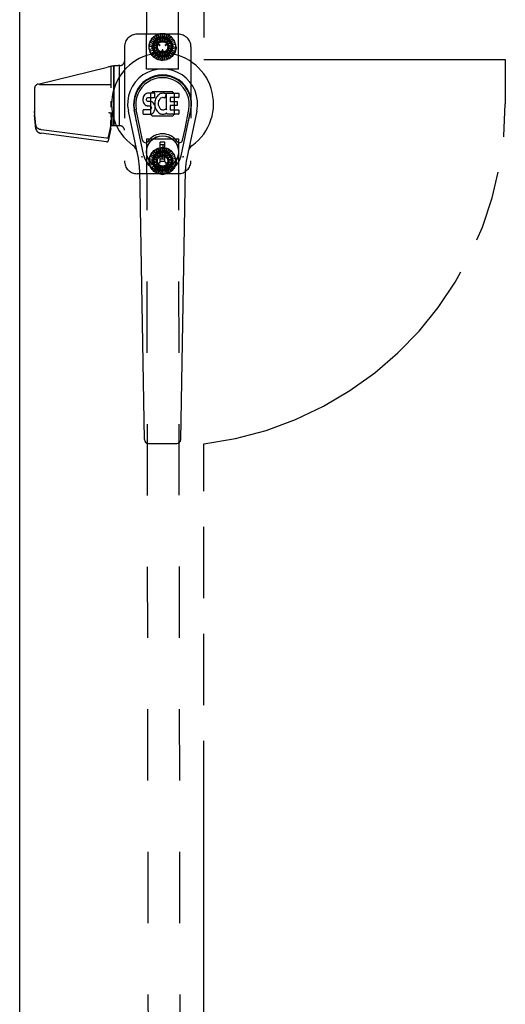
# Model space of a CAD drawing. Header units: inches. Extents: x 0 to 256, y 0 to 165.
# Tile 25 of 88: x 84 to 94, y 66 to 86. Entities that reach past the tile are written whole.
import ezdxf

# ---------------------------------------------------------------- set-up
doc = ezdxf.new("R2010")
doc.units = ezdxf.units.IN
doc.header["$LTSCALE"] = 14.05744
doc.header["$MEASUREMENT"] = 0
doc.linetypes.add('HIDDEN', pattern=[0.2, 0.1, -0.1])
doc.linetypes.add('PHANTOM', pattern=[0.8, 0.45, -0.05, 0.1, -0.05, 0.1, -0.05])
doc.layers.get('0').update_dxf_attribs({"linetype": 'CONTINUOUS'})
for name, color, linetype in [('02___PRT_ALL_AXES', 7, 'CONTINUOUS'), ('AVAILABLE_DOOR_SPACE', 7, 'CONTINUOUS'), ('DEFAULT_2', 8, 'HIDDEN')]:
    doc.layers.add(name, color=color, linetype=linetype)

msp = doc.modelspace()

# ---------------------------------------------------------------- linework, layer by layer
at = {"color": 3, "linetype": 'Continuous'}
msp.add_line((83.992, 52.814), (83.992, 115.106), dxfattribs=at)
at = {"color": 7, "linetype": 'Continuous'}
for p, q in [((86.42, 84.074), (86.418, 84.051)), ((86.418, 84.051), (86.419, 84.027)), ((86.425, 84.098), (86.42, 84.074)), ((86.435, 84.12), (86.425, 84.098)), ((86.448, 84.14), (86.435, 84.12)), ((86.457, 84.148), (86.448, 84.14)), ((86.466, 84.154), (86.457, 84.148)), ((86.488, 84.164), (86.466, 84.154)), ((86.511, 84.171), (86.488, 84.164)), ((86.49, 84.054), (86.492, 84.069)), ((86.49, 84.039), (86.49, 84.054)), ((86.492, 84.069), (86.495, 84.076)), ((86.495, 84.076), (86.501, 84.081)), ((86.501, 84.081), (86.515, 84.085)), ((86.651, 84.171), (86.511, 84.171)), ((86.515, 84.085), (86.53, 84.086)), ((86.53, 84.086), (86.643, 84.086)), ((86.643, 84.086), (86.649, 84.087)), ((86.649, 84.087), (86.651, 84.092)), ((86.653, 84.129), (86.651, 84.171)), ((86.651, 84.092), (86.652, 84.105)), ((86.652, 84.105), (86.653, 84.129)), ((86.665, 84.051), (86.659, 84.029)), ((86.674, 84.071), (86.665, 84.051)), ((86.685, 84.091), (86.674, 84.071)), ((86.698, 84.109), (86.685, 84.091)), ((86.712, 84.126), (86.698, 84.109)), ((86.729, 84.141), (86.712, 84.126)), ((86.747, 84.154), (86.729, 84.141)), ((86.748, 84.053), (86.734, 84.03)), ((86.767, 84.163), (86.747, 84.154)), ((86.756, 84.064), (86.748, 84.053)), ((86.767, 84.071), (86.756, 84.064)), ((86.789, 84.168), (86.767, 84.163)), ((86.792, 84.082), (86.767, 84.071)), ((86.811, 84.17), (86.789, 84.168)), ((86.804, 84.085), (86.792, 84.082)), ((86.818, 84.085), (86.804, 84.085)), ((86.834, 84.17), (86.811, 84.17)), ((86.831, 84.082), (86.818, 84.085)), ((86.843, 84.077), (86.831, 84.082)), ((86.845, 84.168), (86.834, 84.17)), ((86.855, 84.165), (86.845, 84.168)), ((86.876, 84.147), (86.849, 84.079)), ((86.874, 84.152), (86.855, 84.165)), ((86.884, 84.169), (87.121, 84.169)), ((86.884, 83.844), (86.884, 84.169)), ((86.954, 84.082), (86.954, 84.014)), ((87.121, 84.086), (86.959, 84.086)), ((87.126, 84.165), (87.126, 84.091)), ((86.419, 84.027), (86.423, 84.003)), ((86.423, 84.003), (86.432, 83.981)), ((86.432, 83.981), (86.444, 83.961)), ((86.444, 83.961), (86.461, 83.944)), ((86.461, 83.944), (86.481, 83.93)), ((86.481, 83.93), (86.492, 83.926)), ((86.49, 84.031), (86.49, 84.039)), ((86.493, 84.024), (86.49, 84.031)), ((86.492, 83.926), (86.503, 83.924)), ((86.497, 84.018), (86.493, 84.024)), ((86.503, 84.014), (86.497, 84.018)), ((86.518, 84.01), (86.503, 84.014)), ((86.503, 83.924), (86.551, 83.924)), ((86.542, 84.011), (86.518, 84.01)), ((86.566, 84.009), (86.542, 84.011)), ((86.551, 83.924), (86.558, 83.923)), ((86.558, 83.923), (86.565, 83.921)), ((86.565, 83.921), (86.571, 83.916)), ((86.589, 84.004), (86.566, 84.009)), ((86.573, 83.855), (86.567, 83.85)), ((86.571, 83.916), (86.576, 83.91)), ((86.582, 83.867), (86.573, 83.855)), ((86.576, 83.91), (86.583, 83.897)), ((86.585, 83.874), (86.582, 83.867)), ((86.583, 83.897), (86.585, 83.881)), ((86.585, 83.881), (86.585, 83.874)), ((86.6, 83.999), (86.589, 84.004)), ((86.61, 83.993), (86.6, 83.999)), ((86.627, 83.976), (86.61, 83.993)), ((86.64, 83.956), (86.627, 83.976)), ((86.65, 83.934), (86.64, 83.956)), ((86.656, 83.91), (86.65, 83.934)), ((86.65, 83.839), (86.657, 83.863)), ((86.655, 84.007), (86.651, 83.963)), ((86.651, 83.963), (86.652, 83.941)), ((86.652, 83.941), (86.655, 83.919)), ((86.659, 84.029), (86.655, 84.007)), ((86.655, 83.919), (86.659, 83.897)), ((86.658, 83.887), (86.656, 83.91)), ((86.657, 83.863), (86.658, 83.887)), ((86.659, 83.897), (86.666, 83.876)), ((86.666, 83.876), (86.688, 83.837)), ((86.721, 83.979), (86.72, 83.952)), ((86.72, 83.952), (86.721, 83.939)), ((86.724, 84.006), (86.721, 83.979)), ((86.721, 83.939), (86.724, 83.926)), ((86.728, 84.018), (86.724, 84.006)), ((86.724, 83.926), (86.735, 83.901)), ((86.734, 84.03), (86.728, 84.018)), ((86.735, 83.901), (86.748, 83.878)), ((86.748, 83.878), (86.757, 83.868)), ((86.757, 83.868), (86.767, 83.859)), ((86.767, 83.859), (86.778, 83.852)), ((86.778, 83.852), (86.79, 83.847)), ((86.843, 83.85), (86.855, 83.855)), ((86.855, 83.855), (86.866, 83.863)), ((86.872, 83.862), (86.884, 83.844)), ((86.956, 83.923), (86.956, 83.846)), ((86.959, 84.01), (87.09, 84.01)), ((87.09, 83.928), (86.96, 83.928)), ((87.095, 84.005), (87.095, 83.932)), ((86.328, 82.89), (86.131, 83.816)), ((86.439, 82.938), (86.246, 83.841)), ((86.294, 83.615), (86.25, 83.842)), ((86.362, 83.468), (86.287, 83.849)), ((86.421, 83.765), (86.421, 83.84)), ((86.485, 83.845), (86.425, 83.844)), ((86.426, 83.76), (86.57, 83.76)), ((86.546, 83.845), (86.485, 83.845)), ((86.561, 83.846), (86.546, 83.845)), ((86.567, 83.85), (86.561, 83.846)), ((86.57, 83.76), (86.582, 83.762)), ((86.582, 83.762), (86.593, 83.766)), ((86.593, 83.766), (86.613, 83.779)), ((86.613, 83.779), (86.63, 83.796)), ((86.63, 83.796), (86.636, 83.806)), ((86.636, 83.806), (86.642, 83.817)), ((86.642, 83.817), (86.65, 83.839)), ((86.688, 83.837), (86.7, 83.818)), ((86.7, 83.818), (86.715, 83.801)), ((86.715, 83.801), (86.731, 83.786)), ((86.731, 83.786), (86.749, 83.773)), ((86.749, 83.773), (86.759, 83.768)), ((86.759, 83.768), (86.769, 83.764)), ((86.769, 83.764), (86.791, 83.758)), ((86.79, 83.847), (86.804, 83.844)), ((86.791, 83.758), (86.813, 83.756)), ((86.804, 83.844), (86.817, 83.844)), ((86.813, 83.756), (86.835, 83.759)), ((86.817, 83.844), (86.83, 83.846)), ((86.83, 83.846), (86.843, 83.85)), ((86.835, 83.759), (86.857, 83.766)), ((86.857, 83.766), (86.875, 83.777)), ((86.875, 83.777), (86.876, 83.777)), ((86.886, 83.777), (86.876, 83.777)), ((86.886, 83.764), (86.886, 83.777)), ((87.122, 83.76), (86.891, 83.76)), ((86.96, 83.841), (87.122, 83.841)), ((87.126, 83.837), (87.126, 83.764)), ((87.17, 82.938), (87.363, 83.841)), ((87.247, 83.468), (87.322, 83.849)), ((87.478, 83.816), (87.281, 82.89)), ((87.315, 83.615), (87.359, 83.842)), ((86.41, 83.243), (86.362, 83.468)), ((87.199, 83.243), (87.247, 83.468)), ((86.85, 83.203), (86.759, 83.203)), ((86.759, 82.829), (86.759, 83.203)), ((86.759, 83.163), (86.85, 83.163)), ((86.81, 83.163), (86.81, 83.084)), ((86.85, 83.084), (86.81, 83.084)), ((86.85, 82.829), (86.85, 83.203)), ((86.85, 82.868), (86.759, 82.868)), ((86.759, 82.829), (86.85, 82.829)), ((86.447, 77.344), (86.354, 82.665)), ((87.162, 77.344), (87.255, 82.665)), ((86.525, 77.267), (87.084, 77.267))]:
    msp.add_line(p, q, dxfattribs=at)
for points in [[(86.406, 82.907), (86.405, 82.913), (86.403, 82.918), (86.402, 82.924), (86.4, 82.929)], [(87.209, 82.929), (87.208, 82.924), (87.206, 82.918), (87.205, 82.913), (87.203, 82.907)]]:
    msp.add_lwpolyline(points, dxfattribs=at)
for radius in [0.317, 0.313]:
    msp.add_circle((86.805, 83.016), radius, dxfattribs=at)
for centre, radius, start, end in [((86.805, 83.96), 1.004, 305.5066, 234.4934), ((86.805, 83.96), 0.689, 347.9703, 192.0297), ((86.805, 83.96), 0.571, 347.9703, 192.0297), ((86.805, 83.95), 0.527, 348.9402, 191.0594), ((86.845, 84.081), 0.00448, 246.1578, 339.0016), ((86.871, 84.149), 0.00448, 339.0016, 51.8729), ((86.959, 84.082), 0.00448, 90, 180), ((87.121, 84.165), 0.00448, 0, 90), ((87.121, 84.091), 0.00448, 270, 360), ((86.869, 83.859), 0.00448, 34.0893, 127.3444), ((86.959, 84.014), 0.00448, 180, 270), ((86.96, 83.923), 0.00448, 90, 180), ((87.09, 84.005), 0.00448, 0, 90), ((87.09, 83.932), 0.00448, 270, 360), ((86.425, 83.84), 0.00448, 90, 180.0119), ((86.426, 83.765), 0.00483, 180, 270), ((86.891, 83.764), 0.00448, 180, 270), ((86.96, 83.846), 0.00448, 180, 270), ((87.122, 83.837), 0.00448, 0, 90), ((87.122, 83.764), 0.00448, 270, 360), ((86.805, 83.016), 0.354, 35.4237, 144.5763), ((86.107, 82.983), 0.197, 12.0297, 54.4934), ((86.468, 83.255), 0.0591, 192.0297, 324.5763), ((87.141, 83.255), 0.0591, 215.4237, 347.9703), ((87.502, 82.983), 0.197, 125.5066, 167.9703), ((85.173, 82.644), 1.181, 1, 12.0297), ((86.805, 83.016), 0.374, 192.0297, 347.9703), ((88.436, 82.644), 1.181, 167.9703, 179), ((86.525, 77.346), 0.0787, 181, 270), ((87.084, 77.346), 0.0787, 270, 359)]:
    msp.add_arc(centre, radius, start, end, dxfattribs=at)
msp.add_ellipse((86.805, 83.95), major_axis=(0, 0.565), ratio=0.999848, start_param=-1.76365, end_param=1.76365, dxfattribs=at)
at = {"layer": '02___PRT_ALL_AXES', "color": 8, "linetype": 'HIDDEN'}
for p, q in [((86.491, 84.648), (86.538, 114.148)), ((87.116, 84.647), (87.163, 114.147)), ((85.844, 83.531), (85.844, 84.708)), ((87.116, 84.647), (86.491, 84.648)), ((86.491, 83.272), (87.116, 83.273)), ((86.491, 83.272), (86.538, 53.772)), ((87.116, 83.273), (87.163, 53.773))]:
    msp.add_line(p, q, dxfattribs=at)
for centre, radius in [((86.805, 85.085), 0.195), ((86.804, 85.085), 0.172), ((86.805, 82.835), 0.195), ((86.804, 82.835), 0.172)]:
    msp.add_circle(centre, radius, dxfattribs=at)
at = {"layer": 'AVAILABLE_DOOR_SPACE', "color": 4, "linetype": 'PHANTOM'}
for p, q in [((87.617, 114.085), (87.617, 84.835)), ((87.617, 84.835), (93.555, 84.835)), ((93.555, 84.835), (93.555, 83.96)), ((87.617, 53.835), (87.617, 77.259))]:
    msp.add_line(p, q, dxfattribs=at)
msp.add_arc((86.805, 83.96), 6.75, 276.9092, 360, dxfattribs=at)
at = {"layer": 'DEFAULT_2', "color": 8, "linetype": 'HIDDEN'}
for p, q in [((87.114, 85.335), (86.304, 85.335)), ((86.575, 85.218), (86.633, 85.28)), ((86.575, 85.218), (86.699, 85.146)), ((86.696, 85.264), (86.595, 85.09)), ((86.699, 85.146), (86.609, 85.254)), ((86.721, 85.174), (86.633, 85.28)), ((86.634, 85.288), (86.71, 85.327)), ((86.634, 85.288), (86.726, 85.178)), ((86.726, 85.178), (86.679, 85.311)), ((86.905, 85.269), (86.704, 85.269)), ((86.757, 85.197), (86.71, 85.327)), ((86.714, 85.334), (86.798, 85.344)), ((86.714, 85.334), (86.763, 85.199)), ((86.763, 85.199), (86.763, 85.34)), ((86.798, 85.207), (86.798, 85.344)), ((86.805, 85.35), (86.888, 85.331)), ((86.805, 85.35), (86.805, 85.207)), ((86.805, 85.207), (86.853, 85.339)), ((86.84, 85.201), (86.888, 85.331)), ((86.896, 85.334), (86.846, 85.199)), ((86.846, 85.199), (86.937, 85.307)), ((86.878, 85.182), (86.967, 85.288)), ((86.976, 85.288), (86.883, 85.178)), ((86.883, 85.178), (87.005, 85.248)), ((86.896, 85.334), (86.967, 85.288)), ((86.907, 85.151), (87.026, 85.22)), ((87.035, 85.217), (86.91, 85.146)), ((87.014, 85.089), (86.914, 85.264)), ((87.026, 85.22), (86.976, 85.288)), ((87.059, 85.136), (87.035, 85.217)), ((86.054, 85.085), (86.054, 82.835)), ((86.543, 85.131), (86.577, 85.209)), ((86.543, 85.131), (86.685, 85.106)), ((86.543, 85.039), (86.548, 85.124)), ((86.543, 85.039), (86.684, 85.064)), ((86.684, 85.064), (86.546, 85.089)), ((86.683, 85.1), (86.548, 85.124)), ((86.686, 85.057), (86.55, 85.034)), ((86.574, 84.952), (86.55, 85.034)), ((86.699, 85.024), (86.56, 85)), ((86.685, 85.106), (86.563, 85.177)), ((86.574, 84.952), (86.699, 85.024)), ((86.696, 85.14), (86.577, 85.209)), ((86.702, 85.018), (86.583, 84.95)), ((86.595, 85.08), (86.695, 84.906)), ((86.687, 85.154), (86.686, 85.152)), ((86.746, 85.112), (86.688, 85.146)), ((86.694, 85.156), (86.752, 85.122)), ((86.753, 85.113), (86.754, 85.115)), ((86.798, 84.953), (86.798, 85.021)), ((86.805, 85.026), (86.803, 85.026)), ((86.81, 85.021), (86.81, 84.953)), ((86.855, 85.115), (86.856, 85.113)), ((86.857, 85.122), (86.916, 85.156)), ((86.922, 85.145), (86.863, 85.111)), ((86.91, 85.146), (87.049, 85.17)), ((87.034, 84.952), (86.91, 85.024)), ((86.91, 85.024), (87, 84.915)), ((86.913, 85.029), (87.033, 84.96)), ((86.914, 84.905), (87.014, 85.079)), ((86.923, 85.152), (86.922, 85.154)), ((86.923, 85.112), (87.059, 85.136)), ((87.066, 85.13), (86.925, 85.106)), ((86.925, 85.106), (87.063, 85.081)), ((87.066, 85.038), (86.925, 85.063)), ((86.925, 85.063), (87.046, 84.993)), ((86.926, 85.07), (87.061, 85.046)), ((87.033, 84.96), (87.066, 85.038)), ((87.061, 85.046), (87.066, 85.13)), ((87.364, 85.085), (87.364, 82.835)), ((86.634, 84.882), (86.583, 84.95)), ((86.726, 84.991), (86.604, 84.921)), ((86.634, 84.882), (86.726, 84.991)), ((86.731, 84.987), (86.642, 84.882)), ((86.642, 84.882), (86.713, 84.835)), ((86.763, 84.97), (86.672, 84.863)), ((86.905, 84.9), (86.704, 84.901)), ((86.713, 84.835), (86.763, 84.97)), ((86.769, 84.968), (86.722, 84.839)), ((86.722, 84.839), (86.804, 84.819)), ((86.804, 84.963), (86.756, 84.831)), ((86.803, 84.948), (86.805, 84.948)), ((86.804, 84.819), (86.804, 84.963)), ((86.811, 84.963), (86.811, 84.825)), ((86.811, 84.825), (86.895, 84.835)), ((86.846, 84.97), (86.846, 84.829)), ((86.895, 84.835), (86.846, 84.97)), ((86.852, 84.973), (86.899, 84.843)), ((86.975, 84.881), (86.883, 84.991)), ((86.883, 84.991), (86.931, 84.859)), ((86.888, 84.996), (86.976, 84.89)), ((86.899, 84.843), (86.975, 84.881)), ((86.976, 84.89), (87.034, 84.952)), ((84.353, 84.351), (85.727, 84.686)), ((85.784, 84.699), (85.784, 84.277)), ((85.843, 84.707), (85.843, 83.531)), ((85.947, 84.715), (85.947, 83.531)), ((85.947, 84.715), (85.947, 83.531)), ((85.964, 84.715), (85.963, 84.715)), ((84.284, 84.264), (84.284, 83.744)), ((85.784, 84.335), (84.319, 84.335)), ((86.568, 84.155), (86.568, 83.765)), ((86.572, 84.166), (86.598, 84.192)), ((86.999, 84.196), (86.609, 84.196)), ((87.01, 84.192), (87.036, 84.166)), ((87.041, 83.765), (87.041, 84.155)), ((85.784, 84.013), (85.784, 83.899)), ((84.312, 83.535), (84.284, 83.815)), ((84.312, 83.465), (84.284, 83.744)), ((85.784, 83.789), (85.784, 83.731)), ((85.784, 83.785), (85.784, 83.785)), ((85.784, 83.781), (85.804, 83.781)), ((85.804, 83.781), (85.784, 83.63)), ((85.784, 83.731), (85.804, 83.531)), ((85.791, 83.667), (85.784, 83.631)), ((85.804, 83.781), (85.804, 83.531)), ((86.598, 83.728), (86.572, 83.754)), ((86.609, 83.723), (86.999, 83.723)), ((87.036, 83.754), (87.01, 83.728)), ((84.311, 83.535), (84.312, 83.535)), ((84.311, 83.535), (84.311, 83.465)), ((84.314, 83.526), (84.311, 83.535)), ((84.311, 83.465), (84.312, 83.465)), ((84.314, 83.456), (84.311, 83.465)), ((84.312, 83.465), (84.312, 83.535)), ((85.784, 83.546), (85.736, 83.303)), ((85.784, 83.476), (85.736, 83.232)), ((85.784, 83.476), (85.784, 83.631)), ((85.964, 83.531), (85.784, 83.531)), ((85.702, 83.284), (84.415, 83.451)), ((85.702, 83.214), (84.415, 83.381)), ((86.634, 83.038), (86.709, 83.077)), ((86.756, 82.947), (86.709, 83.077)), ((86.713, 83.085), (86.798, 83.095)), ((86.713, 83.085), (86.763, 82.95)), ((86.763, 82.95), (86.763, 83.091)), ((86.798, 82.957), (86.798, 83.095)), ((86.804, 83.101), (86.887, 83.082)), ((86.804, 83.101), (86.804, 82.957)), ((86.804, 82.957), (86.852, 83.09)), ((86.84, 82.952), (86.887, 83.082)), ((86.895, 83.085), (86.846, 82.95)), ((86.895, 83.085), (86.966, 83.039)), ((86.543, 82.881), (86.576, 82.959)), ((86.543, 82.881), (86.684, 82.856)), ((86.684, 82.856), (86.562, 82.927)), ((86.574, 82.968), (86.632, 83.03)), ((86.574, 82.968), (86.699, 82.896)), ((86.696, 82.89), (86.576, 82.959)), ((86.695, 83.014), (86.595, 82.84)), ((86.699, 82.896), (86.608, 83.004)), ((86.721, 82.924), (86.632, 83.03)), ((86.634, 83.038), (86.726, 82.929)), ((86.726, 82.929), (86.678, 83.061)), ((86.905, 83.02), (86.704, 83.019)), ((86.798, 82.899), (86.798, 82.967)), ((86.805, 82.972), (86.803, 82.972)), ((86.803, 82.894), (86.805, 82.894)), ((86.81, 82.967), (86.81, 82.899)), ((86.846, 82.95), (86.937, 83.058)), ((86.878, 82.933), (86.966, 83.039)), ((86.975, 83.039), (86.883, 82.929)), ((86.883, 82.929), (87.005, 82.999)), ((86.907, 82.902), (87.026, 82.971)), ((87.034, 82.968), (86.91, 82.896)), ((86.91, 82.896), (87.049, 82.921)), ((87.014, 82.841), (86.914, 83.015)), ((86.923, 82.863), (87.059, 82.887)), ((87.066, 82.882), (86.925, 82.857)), ((87.026, 82.971), (86.975, 83.039)), ((87.059, 82.887), (87.034, 82.968)), ((87.062, 82.797), (87.066, 82.882)), ((86.543, 82.789), (86.548, 82.874)), ((86.543, 82.789), (86.685, 82.814)), ((86.685, 82.814), (86.546, 82.838)), ((86.683, 82.85), (86.548, 82.874)), ((86.686, 82.807), (86.55, 82.783)), ((86.575, 82.702), (86.55, 82.783)), ((86.699, 82.774), (86.56, 82.75)), ((86.575, 82.702), (86.699, 82.774)), ((86.703, 82.768), (86.583, 82.699)), ((86.634, 82.632), (86.583, 82.699)), ((86.595, 82.83), (86.696, 82.656)), ((86.726, 82.742), (86.604, 82.671)), ((86.634, 82.632), (86.726, 82.742)), ((86.732, 82.738), (86.643, 82.632)), ((86.763, 82.721), (86.673, 82.613)), ((86.686, 82.768), (86.687, 82.766)), ((86.688, 82.775), (86.746, 82.808)), ((86.752, 82.798), (86.694, 82.764)), ((86.714, 82.586), (86.763, 82.721)), ((86.769, 82.719), (86.722, 82.589)), ((86.754, 82.805), (86.753, 82.807)), ((86.805, 82.713), (86.757, 82.581)), ((86.805, 82.57), (86.805, 82.713)), ((86.811, 82.714), (86.812, 82.576)), ((86.896, 82.586), (86.846, 82.721)), ((86.846, 82.721), (86.847, 82.58)), ((86.853, 82.723), (86.9, 82.594)), ((86.856, 82.807), (86.855, 82.805)), ((86.916, 82.765), (86.857, 82.798)), ((86.863, 82.809), (86.922, 82.775)), ((86.976, 82.632), (86.883, 82.742)), ((86.883, 82.742), (86.931, 82.61)), ((86.888, 82.746), (86.977, 82.641)), ((87.035, 82.703), (86.91, 82.775)), ((86.91, 82.775), (87.001, 82.667)), ((86.914, 82.656), (87.014, 82.831)), ((86.914, 82.78), (87.033, 82.711)), ((86.922, 82.766), (86.923, 82.768)), ((86.925, 82.857), (87.063, 82.832)), ((87.066, 82.79), (86.925, 82.814)), ((86.925, 82.814), (87.047, 82.744)), ((86.926, 82.821), (87.062, 82.797)), ((86.977, 82.641), (87.035, 82.703)), ((87.033, 82.711), (87.066, 82.79)), ((87.114, 82.585), (86.304, 82.585)), ((86.643, 82.632), (86.714, 82.586)), ((86.905, 82.651), (86.704, 82.651)), ((86.722, 82.589), (86.805, 82.57)), ((86.812, 82.576), (86.896, 82.586)), ((86.9, 82.594), (86.976, 82.632))]:
    msp.add_line(p, q, dxfattribs=at)
for points in [[(85.744, 83.796), (85.746, 83.795), (85.747, 83.794), (85.749, 83.793), (85.75, 83.792), (85.752, 83.791), (85.754, 83.791), (85.756, 83.79), (85.758, 83.789), (85.759, 83.789), (85.761, 83.788), (85.763, 83.787), (85.766, 83.787), (85.768, 83.786), (85.77, 83.786), (85.772, 83.786), (85.774, 83.785), (85.777, 83.785), (85.779, 83.785), (85.781, 83.785), (85.784, 83.785)], [(84.415, 83.451), (84.411, 83.452), (84.406, 83.453), (84.402, 83.453), (84.398, 83.454), (84.393, 83.455), (84.389, 83.457), (84.385, 83.458), (84.381, 83.459), (84.377, 83.461), (84.373, 83.463), (84.369, 83.464), (84.366, 83.466), (84.362, 83.468), (84.358, 83.47), (84.355, 83.472), (84.352, 83.474), (84.348, 83.477), (84.345, 83.479), (84.342, 83.482), (84.339, 83.484), (84.337, 83.487), (84.334, 83.489), (84.331, 83.492), (84.329, 83.495), (84.327, 83.498), (84.325, 83.501), (84.323, 83.504), (84.321, 83.507), (84.319, 83.51), (84.318, 83.513), (84.317, 83.516), (84.315, 83.519), (84.314, 83.523), (84.314, 83.526)], [(84.314, 83.456), (84.314, 83.452), (84.315, 83.449), (84.317, 83.446), (84.318, 83.443), (84.319, 83.44), (84.321, 83.437), (84.323, 83.434), (84.325, 83.431), (84.327, 83.428), (84.329, 83.425), (84.331, 83.422), (84.334, 83.419), (84.337, 83.416), (84.339, 83.414), (84.342, 83.411), (84.345, 83.409), (84.348, 83.406), (84.352, 83.404), (84.355, 83.402), (84.358, 83.4), (84.362, 83.398), (84.366, 83.396), (84.369, 83.394), (84.373, 83.392), (84.377, 83.391), (84.381, 83.389), (84.385, 83.388), (84.389, 83.386), (84.393, 83.385), (84.398, 83.384), (84.402, 83.383), (84.406, 83.382), (84.411, 83.382), (84.415, 83.381)], [(85.736, 83.303), (85.736, 83.301), (85.736, 83.3), (85.735, 83.299), (85.735, 83.298), (85.734, 83.297), (85.734, 83.296), (85.733, 83.295), (85.732, 83.294), (85.732, 83.293), (85.731, 83.292), (85.73, 83.292), (85.729, 83.291), (85.728, 83.29), (85.727, 83.289), (85.726, 83.288), (85.724, 83.288), (85.723, 83.287), (85.722, 83.287), (85.72, 83.286), (85.719, 83.286), (85.718, 83.285), (85.716, 83.285), (85.715, 83.284), (85.713, 83.284), (85.712, 83.284), (85.71, 83.284), (85.709, 83.284), (85.707, 83.284), (85.706, 83.284), (85.704, 83.284), (85.703, 83.284), (85.702, 83.284)], [(85.702, 83.214), (85.703, 83.214), (85.704, 83.213), (85.706, 83.213), (85.707, 83.213), (85.709, 83.213), (85.71, 83.214), (85.712, 83.214), (85.713, 83.214), (85.715, 83.214), (85.716, 83.215), (85.718, 83.215), (85.719, 83.215), (85.72, 83.216), (85.722, 83.216), (85.723, 83.217), (85.724, 83.218), (85.726, 83.218), (85.727, 83.219), (85.728, 83.22), (85.729, 83.221), (85.73, 83.221), (85.731, 83.222), (85.732, 83.223), (85.732, 83.224), (85.733, 83.225), (85.734, 83.226), (85.734, 83.227), (85.735, 83.228), (85.735, 83.229), (85.736, 83.23), (85.736, 83.231), (85.736, 83.232)]]:
    msp.add_lwpolyline(points, dxfattribs=at)
for centre, radius in [((86.805, 85.085), 0.266), ((86.805, 85.085), 0.168), ((86.805, 85.085), 0.122), ((86.805, 85.085), 0.102), ((86.805, 82.835), 0.266), ((86.805, 82.835), 0.168), ((86.805, 82.835), 0.122), ((86.805, 82.835), 0.102)]:
    msp.add_circle(centre, radius, dxfattribs=at)
for centre, radius, start, end in [((86.304, 85.085), 0.25, 90, 180), ((86.704, 85.259), 0.01, 89.9087, 149.9142), ((86.905, 85.259), 0.01, 29.9078, 89.9134), ((87.114, 85.085), 0.25, 0, 90), ((86.603, 85.085), 0.01, 149.9094, 209.9128), ((86.69, 85.15), 0.005, 149.9093, 239.9093), ((86.691, 85.152), 0.005, 59.9093, 149.9093), ((86.749, 85.116), 0.005, 239.9093, 329.9093), ((86.75, 85.118), 0.005, 329.9093, 59.9093), ((86.803, 85.021), 0.005, 89.9093, 179.9093), ((86.805, 85.021), 0.005, 359.9093, 89.9093), ((86.859, 85.117), 0.005, 119.9093, 209.9093), ((86.86, 85.116), 0.005, 209.9093, 299.9093), ((86.918, 85.151), 0.005, 29.9093, 119.9093), ((86.919, 85.149), 0.005, 299.9093, 29.9093), ((87.006, 85.084), 0.01, 329.9094, 29.9128), ((86.704, 84.911), 0.01, 209.9078, 269.9134), ((86.803, 84.953), 0.005, 179.9093, 269.9093), ((86.805, 84.953), 0.005, 269.9093, 359.9093), ((86.905, 84.91), 0.01, 269.9087, 329.9142), ((85.963, 83.715), 1, 90, 103.6985), ((85.964, 84.805), 0.09, 270, 360), ((84.374, 84.264), 0.09, 103.6985, 180), ((86.583, 84.155), 0.0156, 135, 180), ((86.609, 84.181), 0.0156, 90, 135), ((86.999, 84.181), 0.0156, 45, 90), ((87.025, 84.155), 0.0156, 0, 45), ((86.583, 83.765), 0.0156, 180, 225), ((86.609, 83.739), 0.0156, 225, 270), ((86.999, 83.739), 0.0156, 270, 315), ((87.025, 83.765), 0.0156, 315, 360), ((85.964, 83.441), 0.09, 0, 90), ((86.704, 83.009), 0.01, 90.0901, 150.0956), ((86.803, 82.967), 0.005, 90.0907, 180.0907), ((86.803, 82.899), 0.005, 180.0907, 270.0907), ((86.805, 82.967), 0.005, 0.0907, 90.0907), ((86.805, 82.899), 0.005, 270.0907, 0.0907), ((86.905, 83.01), 0.01, 30.0893, 90.0948), ((86.304, 82.835), 0.25, 180, 270), ((86.603, 82.835), 0.01, 150.0908, 210.0942), ((86.69, 82.77), 0.005, 120.0907, 210.0907), ((86.691, 82.769), 0.005, 210.0907, 300.0907), ((86.749, 82.804), 0.005, 30.0907, 120.0907), ((86.75, 82.802), 0.005, 300.0907, 30.0907), ((86.859, 82.803), 0.005, 150.0907, 240.0907), ((86.86, 82.804), 0.005, 60.0907, 150.0907), ((86.918, 82.769), 0.005, 240.0907, 330.0907), ((86.919, 82.771), 0.005, 330.0907, 60.0907), ((87.006, 82.836), 0.01, 330.0908, 30.0942), ((87.114, 82.835), 0.25, 270, 360), ((86.704, 82.661), 0.01, 210.0893, 270.0948), ((86.905, 82.661), 0.01, 270.0901, 330.0956)]:
    msp.add_arc(centre, radius, start, end, dxfattribs=at)

doc.saveas('drawing.dxf')
